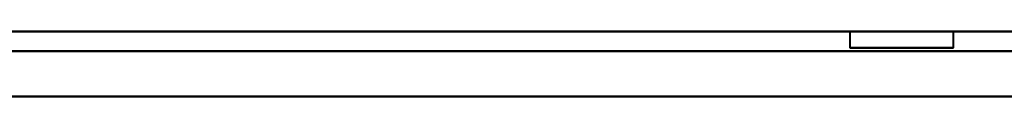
# Model space of a CAD drawing. Header units: millimetres. Extents: x -1110 to 1388, y -120 to 1267.
# Tile 53 of 88: x 273.33 to 303.66, y 161.37 to 163.37. Entities that reach past the tile are written whole.
import ezdxf

# ---------------------------------------------------------------- set-up
doc = ezdxf.new("R2010")
doc.units = ezdxf.units.MM
doc.layers.add('G-IMPT', color=8, linetype='Continuous', lineweight=40)

# ---------------------------------------------------------------- blocks, each defined once
blk = doc.blocks.new('NEXA 1000 CALQUES_dwg-755156-Droite')
at = {"layer": 'G-IMPT'}
for p, q in [((332.9, 163.372), (-331.9, 163.372)), ((298.9, 163.372), (298.9, 162.872)), ((298.9, 163.372), (298.9, 162.872)), ((298.9, 163.372), (298.9, 162.872)), ((298.9, 163.372), (300.5, 163.372)), ((298.9, 163.372), (300.5, 163.372)), ((298.9, 163.372), (300.5, 163.372)), ((302.1, 163.372), (298.9, 163.372)), ((300.5, 163.372), (298.9, 163.372)), ((302.1, 163.372), (298.9, 163.372)), ((300.5, 163.372), (298.9, 163.372)), ((302.1, 163.372), (298.9, 163.372)), ((300.5, 163.372), (298.9, 163.372)), ((300.5, 163.372), (302.1, 163.372)), ((300.5, 163.372), (302.1, 163.372)), ((300.5, 163.372), (302.1, 163.372)), ((302.1, 163.372), (300.5, 163.372)), ((302.1, 163.372), (300.5, 163.372)), ((302.1, 163.372), (300.5, 163.372)), ((302.1, 162.872), (302.1, 163.372)), ((302.1, 162.872), (302.1, 163.372)), ((302.1, 162.872), (302.1, 163.372)), ((298.9, 162.872), (300.5, 162.872)), ((298.9, 162.872), (302.1, 162.872)), ((298.9, 162.872), (300.5, 162.872)), ((298.9, 162.872), (302.1, 162.872)), ((298.9, 162.872), (300.5, 162.872)), ((298.9, 162.872), (302.1, 162.872)), ((300.5, 162.872), (298.9, 162.872)), ((300.5, 162.872), (298.9, 162.872)), ((300.5, 162.872), (298.9, 162.872)), ((300.5, 162.872), (302.1, 162.872)), ((300.5, 162.872), (302.1, 162.872)), ((300.5, 162.872), (302.1, 162.872)), ((302.1, 162.872), (300.5, 162.872)), ((302.1, 162.872), (300.5, 162.872)), ((302.1, 162.872), (300.5, 162.872))]:
    blk.add_line(p, q, dxfattribs=at)
at = {"layer": 'G-IMPT', "flags": 128}
for points in [[(-331.9, 163.372), (-165.7, 163.372), (0.5, 163.372), (166.7, 163.372), (332.9, 163.372)], [(332.9, 163.372), (166.7, 163.372), (0.5, 163.372), (-165.7, 163.372), (-331.9, 163.372)], [(-331.9, 163.372), (-165.7, 163.372), (0.5, 163.372), (166.7, 163.372), (332.9, 163.372)], [(332.9, 163.372), (166.7, 163.372), (0.5, 163.372), (-165.7, 163.372), (-331.9, 163.372)], [(-331.9, 162.772), (-165.7, 162.772), (0.5, 162.772), (166.7, 162.772), (332.9, 162.772)], [(332.9, 162.772), (166.7, 162.772), (0.5, 162.772), (-165.7, 162.772), (-331.9, 162.772)], [(332.9, 162.772), (166.7, 162.772), (0.5, 162.772), (-165.7, 162.772), (-331.9, 162.772)], [(-331.9, 162.772), (-165.7, 162.772), (0.5, 162.772), (166.7, 162.772), (332.9, 162.772)], [(332.9, 161.372), (166.7, 161.372), (0.5, 161.372), (-165.7, 161.372), (-331.9, 161.372)], [(-331.9, 161.372), (-165.7, 161.372), (0.5, 161.372), (166.7, 161.372), (332.9, 161.372)], [(332.9, 161.372), (166.7, 161.372), (0.5, 161.372), (-165.7, 161.372), (-331.9, 161.372)], [(-331.9, 161.372), (-165.575, 161.372), (0.75, 161.372), (167.075, 161.372), (333.4, 161.372)], [(-331.9, 161.372), (-165.7, 161.372), (0.5, 161.372), (166.7, 161.372), (332.9, 161.372)], [(333.4, 161.372), (167.075, 161.372), (0.75, 161.372), (-165.575, 161.372), (-331.9, 161.372)], [(333.4, 161.372), (167.075, 161.372), (0.75, 161.372), (-165.575, 161.372), (-331.9, 161.372)], [(-331.9, 161.372), (-165.575, 161.372), (0.75, 161.372), (167.075, 161.372), (333.4, 161.372)]]:
    blk.add_lwpolyline(points, dxfattribs=at)

msp = doc.modelspace()

# ---------------------------------------------------------------- block references
at = {"layer": 'G-IMPT'}
msp.add_blockref('NEXA 1000 CALQUES_dwg-755156-Droite', (0, 0), dxfattribs=at)

doc.saveas('drawing.dxf')
